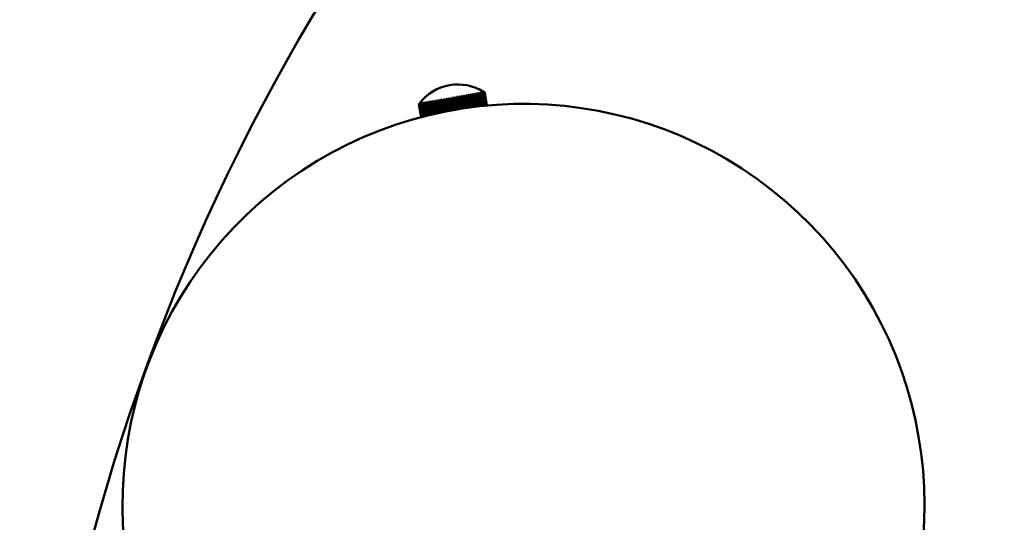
# Model space of a CAD drawing. Header units: millimetres. Extents: x 849 to 4035, y 828 to 3843.
# Tile 65 of 121: x 1963 to 2111, y 3612 to 3687. Entities that reach past the tile are written whole.
import ezdxf

# ---------------------------------------------------------------- set-up
doc = ezdxf.new("R2010")
doc.units = ezdxf.units.MM
doc.header["$LTSCALE"] = 15
doc.layers.add('Widoczne (ISO)', color=7, linetype='Continuous', lineweight=50)

msp = doc.modelspace()

# ---------------------------------------------------------------- linework, layer by layer
at = {"layer": 'Widoczne (ISO)'}
for p, q in [((2027.79, 3675.69), (2027.69, 3675.68)), ((2028.01, 3673.87), (2027.69, 3675.68)), ((2027.8, 3675.62), (2028.08, 3675.67)), ((2028.17, 3675.76), (2028.07, 3675.74)), ((2028.39, 3673.94), (2028.07, 3675.74)), ((2028.39, 3673.94), (2028.08, 3675.67)), ((2028.18, 3675.68), (2028.47, 3675.73)), ((2028.18, 3675.68), (2028.49, 3673.96)), ((2028.55, 3675.83), (2028.45, 3675.81)), ((2028.77, 3674.01), (2028.47, 3675.73)), ((2028.55, 3675.83), (2028.86, 3674.03)), ((2028.57, 3675.75), (2028.85, 3675.8)), ((2028.57, 3675.75), (2028.87, 3674.03)), ((2028.93, 3675.89), (2028.83, 3675.88)), ((2029.16, 3674.07), (2028.85, 3675.8)), ((2028.92, 3675.89), (2029.24, 3674.09)), ((2028.95, 3675.82), (2029.23, 3675.87)), ((2028.95, 3675.82), (2029.26, 3674.09)), ((2029.3, 3675.96), (2029.2, 3675.94)), ((2029.54, 3674.14), (2029.23, 3675.87)), ((2029.29, 3675.96), (2029.61, 3674.15)), ((2029.33, 3675.89), (2029.61, 3675.94)), ((2029.33, 3675.89), (2029.64, 3674.15)), ((2029.66, 3676.02), (2029.57, 3676.01)), ((2029.91, 3674.19), (2029.61, 3675.94)), ((2029.66, 3676.02), (2029.98, 3674.2)), ((2029.7, 3675.95), (2029.97, 3676)), ((2029.7, 3675.95), (2030.01, 3674.21)), ((2030.02, 3676.09), (2029.93, 3676.07)), ((2030.28, 3674.25), (2029.97, 3676)), ((2030.01, 3676.08), (2030.33, 3674.26)), ((2030.06, 3676.02), (2030.32, 3676.06)), ((2030.06, 3676.02), (2030.37, 3674.26)), ((2030.36, 3676.15), (2030.27, 3676.13)), ((2030.64, 3674.3), (2030.32, 3676.06)), ((2030.35, 3676.14), (2030.68, 3674.3)), ((2030.41, 3676.08), (2030.66, 3676.12)), ((2030.41, 3676.08), (2030.72, 3674.31)), ((2030.69, 3676.2), (2030.61, 3676.19)), ((2030.98, 3674.34), (2030.66, 3676.12)), ((2030.68, 3676.2), (2031.01, 3674.35)), ((2030.75, 3676.14), (2030.99, 3676.18)), ((2030.75, 3676.14), (2031.06, 3674.36)), ((2031.01, 3676.26), (2030.93, 3676.25)), ((2031.3, 3674.39), (2030.99, 3676.18)), ((2031, 3676.26), (2031.33, 3674.39)), ((2031.07, 3676.19), (2031.29, 3676.23)), ((2031.07, 3676.19), (2031.38, 3674.4)), ((2031.3, 3676.31), (2031.23, 3676.3)), ((2031.29, 3676.31), (2031.62, 3674.43)), ((2031.61, 3674.42), (2031.29, 3676.23)), ((2031.37, 3676.25), (2031.58, 3676.28)), ((2031.37, 3676.25), (2031.69, 3674.43)), ((2031.58, 3676.36), (2031.51, 3676.35)), ((2031.57, 3676.36), (2031.9, 3674.46)), ((2031.9, 3674.46), (2031.58, 3676.28)), ((2031.65, 3676.3), (2031.85, 3676.33)), ((2031.65, 3676.3), (2031.97, 3674.47)), ((2031.84, 3676.41), (2031.77, 3676.39)), ((2031.82, 3676.4), (2031.83, 3676.34)), ((2032.17, 3674.49), (2031.85, 3676.33)), ((2031.91, 3676.34), (2032.09, 3676.37)), ((2031.91, 3676.34), (2032.24, 3674.5)), ((2032.07, 3676.45), (2032.01, 3676.44)), ((2032.05, 3676.44), (2032.06, 3676.39)), ((2032.42, 3674.52), (2032.09, 3676.37)), ((2032.15, 3676.38), (2032.31, 3676.41)), ((2032.15, 3676.38), (2032.48, 3674.52)), ((2032.28, 3676.48), (2032.23, 3676.47)), ((2032.26, 3676.48), (2032.27, 3676.44)), ((2032.64, 3674.54), (2032.31, 3676.41)), ((2032.36, 3676.42), (2032.5, 3676.45)), ((2032.36, 3676.42), (2032.69, 3674.55)), ((2032.46, 3676.52), (2032.41, 3676.51)), ((2032.44, 3676.51), (2032.45, 3676.48)), ((2032.83, 3674.56), (2032.5, 3676.45)), ((2032.55, 3676.45), (2032.67, 3676.47)), ((2032.55, 3676.45), (2032.88, 3674.57)), ((2032.62, 3676.54), (2032.58, 3676.54)), ((2032.6, 3676.54), (2032.6, 3676.52)), ((2033, 3674.58), (2032.67, 3676.47)), ((2032.7, 3676.48), (2032.8, 3676.5)), ((2032.7, 3676.48), (2033.04, 3674.58)), ((2032.74, 3676.57), (2032.71, 3676.56)), ((2032.73, 3676.56), (2032.73, 3676.55)), ((2033.14, 3674.59), (2032.8, 3676.5)), ((2032.84, 3676.58), (2032.82, 3676.58)), ((2032.83, 3676.58), (2032.83, 3676.58)), ((2032.83, 3676.5), (2032.91, 3676.52)), ((2032.83, 3676.5), (2033.17, 3674.59)), ((2032.92, 3676.6), (2032.9, 3676.59)), ((2033.25, 3674.6), (2032.91, 3676.52)), ((2032.94, 3676.52), (2032.99, 3676.53)), ((2032.94, 3676.52), (2033.27, 3674.6)), ((2032.96, 3676.6), (2032.95, 3676.6)), ((2032.97, 3676.61), (2032.97, 3676.61)), ((2033.33, 3674.61), (2032.99, 3676.53)), ((2033.01, 3676.53), (2033.04, 3676.54)), ((2033.01, 3676.53), (2033.35, 3674.61)), ((2033.38, 3674.61), (2033.04, 3676.54)), ((2033.05, 3676.54), (2033.39, 3674.61)), ((2033.05, 3676.54), (2033.06, 3676.54)), ((2033.06, 3676.54), (2033.4, 3674.62)), ((2033.4, 3674.62), (2033.06, 3676.54)), ((2023.21, 3674.81), (2023.55, 3672.88)), ((2023.21, 3674.81), (2023.23, 3674.81)), ((2023.23, 3674.81), (2023.27, 3674.82)), ((2023.23, 3674.81), (2023.57, 3672.88)), ((2023.57, 3672.88), (2023.23, 3674.81)), ((2023.61, 3672.89), (2023.27, 3674.82)), ((2023.28, 3674.9), (2023.28, 3674.9)), ((2023.28, 3674.82), (2023.34, 3674.83)), ((2023.28, 3674.82), (2023.62, 3672.9)), ((2023.3, 3674.9), (2023.29, 3674.9)), ((2023.35, 3674.91), (2023.33, 3674.91)), ((2023.68, 3672.91), (2023.34, 3674.83)), ((2023.36, 3674.83), (2023.44, 3674.85)), ((2023.36, 3674.83), (2023.7, 3672.92)), ((2023.43, 3674.92), (2023.4, 3674.92)), ((2023.42, 3674.92), (2023.42, 3674.92)), ((2023.78, 3672.94), (2023.44, 3674.85)), ((2023.47, 3674.85), (2023.57, 3674.87)), ((2023.47, 3674.85), (2023.81, 3672.94)), ((2023.53, 3674.94), (2023.5, 3674.94)), ((2023.52, 3674.93), (2023.52, 3674.94)), ((2023.9, 3672.97), (2023.57, 3674.87)), ((2023.61, 3674.88), (2023.73, 3674.9)), ((2023.61, 3674.88), (2023.94, 3672.98)), ((2023.67, 3674.97), (2023.63, 3674.96)), ((2023.65, 3674.94), (2023.65, 3674.96)), ((2024.06, 3673.01), (2023.73, 3674.9)), ((2023.77, 3674.91), (2023.91, 3674.93)), ((2023.77, 3674.91), (2024.1, 3673.02)), ((2023.83, 3674.99), (2023.78, 3674.99)), ((2023.81, 3674.96), (2023.8, 3674.99)), ((2024.24, 3673.06), (2023.91, 3674.93)), ((2023.96, 3674.94), (2024.12, 3674.97)), ((2023.96, 3674.94), (2024.29, 3673.07)), ((2024.02, 3675.03), (2023.97, 3675.02)), ((2023.99, 3674.98), (2023.98, 3675.02)), ((2024.45, 3673.11), (2024.12, 3674.97)), ((2024.23, 3675.07), (2024.17, 3675.06)), ((2024.18, 3674.98), (2024.36, 3675.01)), ((2024.18, 3674.98), (2024.51, 3673.12)), ((2024.2, 3675.01), (2024.19, 3675.06)), ((2024.68, 3673.17), (2024.36, 3675.01)), ((2024.47, 3675.11), (2024.41, 3675.1)), ((2024.43, 3675.04), (2024.42, 3675.1)), ((2024.42, 3675.02), (2024.62, 3675.06)), ((2024.42, 3675.02), (2024.75, 3673.18)), ((2024.94, 3673.23), (2024.62, 3675.06)), ((2024.73, 3675.15), (2024.66, 3675.14)), ((2024.69, 3675.07), (2024.67, 3675.14)), ((2024.69, 3675.07), (2024.9, 3675.1)), ((2024.69, 3675.07), (2025.01, 3673.24)), ((2025.22, 3673.29), (2024.9, 3675.1)), ((2025.01, 3675.2), (2024.94, 3675.19)), ((2025.28, 3673.31), (2024.95, 3675.19)), ((2024.97, 3675.12), (2025.2, 3675.16)), ((2024.97, 3675.12), (2025.29, 3673.31)), ((2025.52, 3673.36), (2025.2, 3675.16)), ((2025.31, 3675.26), (2025.23, 3675.24)), ((2025.57, 3673.37), (2025.24, 3675.24)), ((2025.28, 3675.17), (2025.52, 3675.21)), ((2025.28, 3675.17), (2025.6, 3673.38)), ((2025.83, 3673.43), (2025.52, 3675.21)), ((2025.63, 3675.31), (2025.55, 3675.3)), ((2025.88, 3673.44), (2025.56, 3675.3)), ((2025.6, 3675.23), (2025.85, 3675.27)), ((2025.6, 3675.23), (2025.92, 3673.45)), ((2026.17, 3673.51), (2025.85, 3675.27)), ((2025.96, 3675.37), (2025.88, 3675.36)), ((2026.21, 3673.52), (2025.89, 3675.36)), ((2025.94, 3675.29), (2026.2, 3675.33)), ((2025.94, 3675.29), (2026.25, 3673.52)), ((2026.51, 3673.58), (2026.2, 3675.33)), ((2026.31, 3675.43), (2026.22, 3675.42)), ((2026.55, 3673.59), (2026.23, 3675.42)), ((2026.29, 3675.35), (2026.56, 3675.4)), ((2026.29, 3675.35), (2026.6, 3673.6)), ((2026.87, 3673.65), (2026.56, 3675.4)), ((2026.67, 3675.5), (2026.58, 3675.48)), ((2026.9, 3673.66), (2026.58, 3675.48)), ((2026.66, 3675.41), (2026.94, 3675.46)), ((2026.66, 3675.41), (2026.97, 3673.67)), ((2027.04, 3675.56), (2026.94, 3675.54)), ((2027.26, 3673.73), (2026.94, 3675.54)), ((2027.24, 3673.73), (2026.94, 3675.46)), ((2027.03, 3675.48), (2027.31, 3675.53)), ((2027.03, 3675.48), (2027.34, 3673.75)), ((2027.41, 3675.63), (2027.31, 3675.61)), ((2027.62, 3673.8), (2027.31, 3675.53)), ((2027.63, 3673.8), (2027.32, 3675.61)), ((2027.41, 3675.55), (2027.7, 3675.6)), ((2027.41, 3675.55), (2027.72, 3673.82)), ((2028, 3673.87), (2027.7, 3675.6)), ((2027.8, 3675.62), (2028.1, 3673.89))]:
    msp.add_line(p, q, dxfattribs=at)
msp.add_circle((2278.48, 3527.65), 315, dxfattribs=at)
for centre, radius, start, end in [((2029.05, 3670.51), 7.25, 57.2874, 142.7126), ((2029.05, 3670.51), 7.25, 56.3986, 57.2889), ((2029.05, 3670.51), 7.25, 56.3986, 57.2889), ((2038.86, 3614.86), 60, 330.17, 287.029), ((2029.05, 3670.51), 7.25, 142.7111, 143.6014)]:
    msp.add_arc(centre, radius, start, end, dxfattribs=at)
for centre, major_axis, ratio, start_param, end_param in [((2029, 3670.5), (-1.26, 7.14), 0.079656, 0.745451, 0.760988), ((2029.1, 3670.51), (1.26, -7.14), 0.079656, 3.887043, 3.90258), ((2029, 3670.5), (-1.26, 7.14), 0.001201, 0.745451, 0.760988), ((2029.1, 3670.51), (1.26, -7.14), 0.001201, 3.887043, 3.90258), ((2029, 3670.5), (-1.26, 7.14), 0.077262, 5.522198, 5.537735), ((2029.1, 3670.51), (1.26, -7.14), 0.077262, 2.380605, 2.396142), ((2029, 3670.5), (-1.26, 7.14), 0.155248, 5.522198, 5.537735), ((2029.1, 3670.51), (1.26, -7.14), 0.155248, 2.380605, 2.396142), ((2029, 3670.5), (-1.26, 7.14), 0.232278, 5.522198, 5.537735), ((2029.1, 3670.51), (1.26, -7.14), 0.232278, 2.380605, 2.396142), ((2029, 3670.5), (-1.26, 7.14), 0.307875, 5.522198, 5.537735), ((2029.1, 3670.51), (1.26, -7.14), 0.307875, 2.380605, 2.396142), ((2029, 3670.5), (-1.26, 7.14), 0.381574, 5.522198, 5.537735), ((2029.1, 3670.51), (1.26, -7.14), 0.381574, 2.380605, 2.396142), ((2029.01, 3670.5), (-1.26, 7.14), 0.45292, 5.522198, 5.537735), ((2029.09, 3670.51), (1.26, -7.14), 0.45292, 2.380605, 2.396142), ((2029.01, 3670.5), (-1.26, 7.14), 0.521474, 5.522198, 5.537735), ((2029.09, 3670.51), (1.26, -7.14), 0.521474, 2.380605, 2.396142), ((2029.01, 3670.5), (-1.26, 7.14), 0.586813, 5.522198, 5.537735), ((2029.09, 3670.51), (1.26, -7.14), 0.586813, 2.380605, 2.396142), ((2029.01, 3670.5), (-1.26, 7.14), 0.648535, 5.522198, 5.537735), ((2029.09, 3670.51), (1.26, -7.14), 0.648535, 2.380605, 2.396142), ((2029.02, 3670.5), (-1.26, 7.14), 0.706257, 5.522198, 5.537735), ((2029.08, 3670.51), (1.26, -7.14), 0.706257, 2.380605, 2.396142), ((2029.02, 3670.5), (-1.26, 7.14), 0.759626, 5.522198, 5.537735), ((2029.08, 3670.51), (1.26, -7.14), 0.759626, 2.380605, 2.396142), ((2029.02, 3670.5), (-1.26, 7.14), 0.808311, 5.522198, 5.537735), ((2029.08, 3670.51), (1.26, -7.14), 0.808311, 2.380605, 2.396142), ((2029.02, 3670.5), (-1.26, 7.14), 0.852012, 5.522198, 5.537735), ((2029.08, 3670.51), (1.26, -7.14), 0.852012, 2.380605, 2.396142), ((2029.03, 3670.5), (-1.26, 7.14), 0.890461, 5.522198, 5.537735), ((2029.07, 3670.51), (1.26, -7.14), 0.890461, 2.380605, 2.396142), ((2029.03, 3670.5), (-1.26, 7.14), 0.923419, 5.522198, 5.537735), ((2029.07, 3670.51), (1.26, -7.14), 0.923419, 2.380605, 2.396142), ((2029.03, 3670.5), (-1.26, 7.14), 0.950685, 5.522198, 5.537735), ((2029.07, 3670.51), (1.26, -7.14), 0.950685, 2.380605, 2.396142), ((2029.04, 3670.5), (-1.26, 7.14), 0.972089, 5.522198, 5.537735), ((2029.06, 3670.51), (1.26, -7.14), 0.972089, 2.380605, 2.396142), ((2029.04, 3670.5), (-1.26, 7.14), 0.9875, 5.522198, 5.537735), ((2029.06, 3670.51), (1.26, -7.14), 0.9875, 2.380605, 2.396142), ((2029.05, 3670.51), (-1.26, 7.14), 0.996822, 5.522198, 5.537735), ((2029.05, 3670.51), (1.26, -7.14), 0.996822, 2.380605, 2.396142), ((2029.05, 3670.51), (1.26, -7.14), 0.997011, 3.887043, 3.90258), ((2029.05, 3670.51), (-1.26, 7.14), 0.997011, 0.745451, 0.760988), ((2029.04, 3670.5), (-1.26, 7.14), 0.987875, 0.745451, 0.760988), ((2029.06, 3670.51), (1.26, -7.14), 0.987875, 3.887043, 3.90258), ((2029.04, 3670.5), (-1.26, 7.14), 0.97265, 0.745451, 0.760988), ((2029.06, 3670.51), (1.26, -7.14), 0.97265, 3.887043, 3.90258), ((2029.03, 3670.5), (-1.26, 7.14), 0.951427, 0.745451, 0.760988), ((2029.07, 3670.51), (1.26, -7.14), 0.951427, 3.887043, 3.90258), ((2029.03, 3670.5), (-1.26, 7.14), 0.924338, 0.745451, 0.760988), ((2029.07, 3670.51), (1.26, -7.14), 0.924338, 3.887043, 3.90258), ((2029.03, 3670.5), (-1.26, 7.14), 0.891551, 0.745451, 0.760988), ((2029.07, 3670.51), (1.26, -7.14), 0.891551, 3.887043, 3.90258), ((2029.02, 3670.5), (-1.26, 7.14), 0.853267, 0.745451, 0.760988), ((2029.08, 3670.51), (1.26, -7.14), 0.853267, 3.887043, 3.90258), ((2029.02, 3670.5), (-1.26, 7.14), 0.809722, 0.745451, 0.760988), ((2029.08, 3670.51), (1.26, -7.14), 0.809722, 3.887043, 3.90258), ((2029.02, 3670.5), (-1.26, 7.14), 0.761185, 0.745451, 0.760988), ((2029.08, 3670.51), (1.26, -7.14), 0.761185, 3.887043, 3.90258), ((2029.02, 3670.5), (-1.26, 7.14), 0.707955, 0.745451, 0.760988), ((2029.08, 3670.51), (1.26, -7.14), 0.707955, 3.887043, 3.90258), ((2029.01, 3670.5), (-1.26, 7.14), 0.650361, 0.745451, 0.760988), ((2029.09, 3670.51), (1.26, -7.14), 0.650361, 3.887043, 3.90258), ((2029.01, 3670.5), (-1.26, 7.14), 0.588756, 0.745451, 0.760988), ((2029.09, 3670.51), (1.26, -7.14), 0.588756, 3.887043, 3.90258), ((2029.01, 3670.5), (-1.26, 7.14), 0.523522, 0.745451, 0.760988), ((2029.09, 3670.51), (1.26, -7.14), 0.523522, 3.887043, 3.90258), ((2029.01, 3670.5), (-1.26, 7.14), 0.45506, 0.745451, 0.760988), ((2029.09, 3670.51), (1.26, -7.14), 0.45506, 3.887043, 3.90258), ((2029, 3670.5), (-1.26, 7.14), 0.383792, 0.745451, 0.760988), ((2029.1, 3670.51), (1.26, -7.14), 0.383792, 3.887043, 3.90258), ((2029, 3670.5), (-1.26, 7.14), 0.310159, 0.745451, 0.760988), ((2029.1, 3670.51), (1.26, -7.14), 0.310159, 3.887043, 3.90258), ((2029, 3670.5), (-1.26, 7.14), 0.234613, 0.745451, 0.760988), ((2029.1, 3670.51), (1.26, -7.14), 0.234613, 3.887043, 3.90258), ((2029, 3670.5), (-1.26, 7.14), 0.15762, 0.745451, 0.760988), ((2029.1, 3670.51), (1.26, -7.14), 0.15762, 3.887043, 3.90258)]:
    msp.add_ellipse(centre, major_axis=major_axis, ratio=ratio, start_param=start_param, end_param=end_param, dxfattribs=at)

doc.saveas('drawing.dxf')
